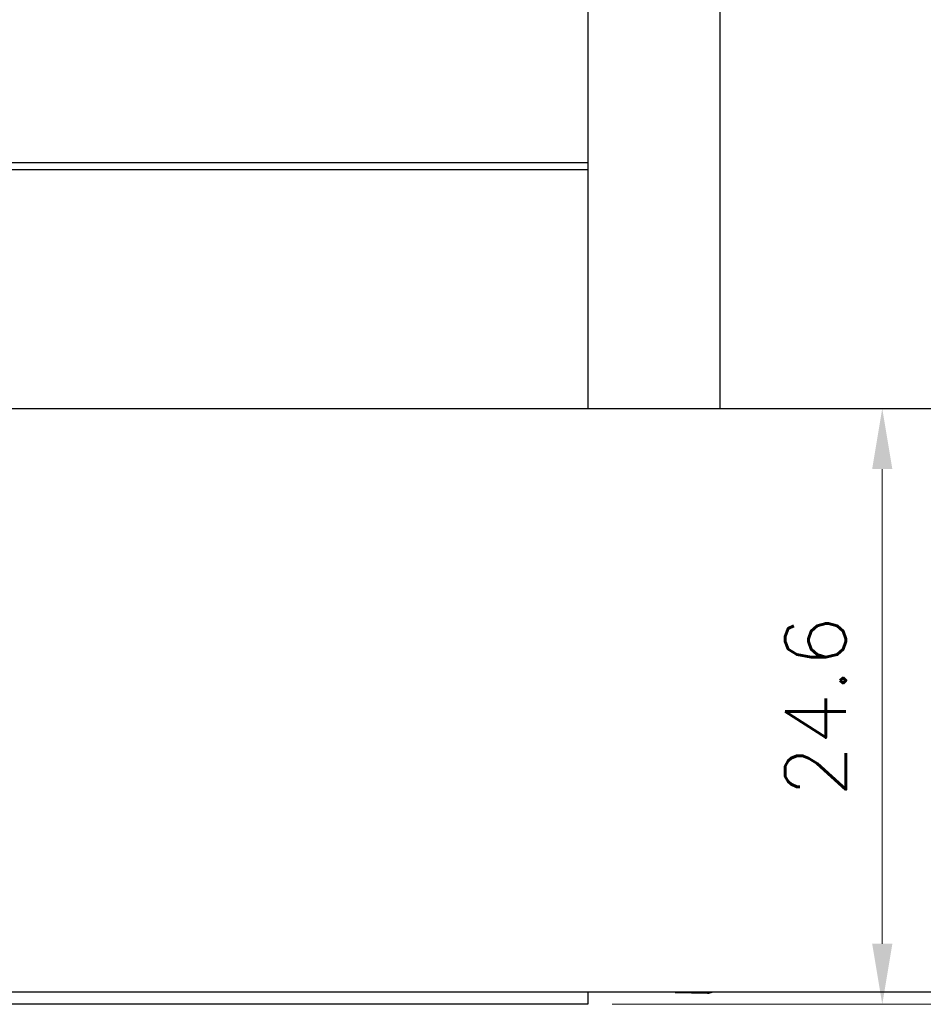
# Model space of a CAD drawing. Header units: millimetres. Extents: x 399 to 6233, y -1870 to 1602.
# Tile 146 of 256: x 5480 to 5517, y -708 to -668. Entities that reach past the tile are written whole.
import ezdxf

# ---------------------------------------------------------------- set-up
doc = ezdxf.new("R2010")
doc.units = ezdxf.units.MM
doc.layers.add('AM_5', color=3, linetype='Continuous', lineweight=25)
doc.layers.add('可見 (ISO)', color=7, linetype='Continuous', lineweight=25)
doc.styles.add('尺寸標註', font='romans.shx', dxfattribs={"bigfont": 'CHINESET.SHX'})
doc.dimstyles.new('CNS1$0', dxfattribs={"dimtxt": 2.5, "dimasz": 2.5, "dimexe": 1, "dimexo": 1, "dimgap": 1.5, "dimtad": 1, "dimtoh": 1, "dimdec": 1, "dimdsep": 46, "dimtxsty": '尺寸標註', "dimcen": 0, "dimclrd": 2, "dimclre": 2, "dimclrt": 1, "dimadec": 0, "dimazin": 2, "dimtp": 0.1, "dimtm": 0.1, "dimtfac": 0.71, "dimtdec": 1, "dimtmove": 0, "dimatfit": 0, "dimfxl": 0, "dimlwd": 13, "dimlwe": 13, "dimarcsym": 0})

# ---------------------------------------------------------------- blocks, each defined once
blk = doc.blocks.new('*D350')
at = {"layer": 'AM_5', "color": 2, "lineweight": 13}
for p, q in [((5537.059, -638.021), (5569.928, -638.021)), ((5568.928, -705.803), (5568.928, -640.521)), ((5504.059, -708.303), (5569.928, -708.303))]:
    blk.add_line(p, q, dxfattribs=at)
at = {"layer": 'AM_5', "color": 2, "lineweight": -2}
for points in [[(5568.511, -640.521), (5569.345, -640.521), (5568.928, -638.021)], [(5568.511, -705.803), (5569.345, -705.803), (5568.928, -708.303)]]:
    blk.add_solid(points, dxfattribs=at)
at = {"layer": 'Defpoints', "color": 0, "lineweight": -2}
for p in [(5536.059, -638.021), (5568.928, -638.021), (5503.059, -708.303)]:
    blk.add_point(p, dxfattribs=at)
at = {"layer": 'AM_5', "color": 1, "insert": (5566.178, -673.162), "char_height": 2.5, "attachment_point": 5, "rotation": 90, "style": '尺寸標註'}
blk.add_mtext('70.3', dxfattribs=at)
blk = doc.blocks.new('*D351')
at = {"layer": 'AM_5', "color": 2, "lineweight": 13}
for p, q in [((5509.509, -683.703), (5516.209, -683.703)), ((5515.209, -705.803), (5515.209, -686.203)), ((5504.059, -708.303), (5516.209, -708.303))]:
    blk.add_line(p, q, dxfattribs=at)
at = {"layer": 'AM_5', "color": 2, "lineweight": -2}
for points in [[(5514.792, -686.203), (5515.626, -686.203), (5515.209, -683.703)], [(5514.792, -705.803), (5515.626, -705.803), (5515.209, -708.303)]]:
    blk.add_solid(points, dxfattribs=at)
at = {"layer": 'Defpoints', "color": 0, "lineweight": -2}
for p in [(5508.509, -683.703), (5515.209, -683.703), (5503.059, -708.303)]:
    blk.add_point(p, dxfattribs=at)
at = {"layer": 'AM_5', "color": 1, "insert": (5512.459, -696.003), "char_height": 2.5, "attachment_point": 5, "rotation": 90, "style": '尺寸標註'}
blk.add_mtext('24.6', dxfattribs=at)

msp = doc.modelspace()

# ---------------------------------------------------------------- linework, layer by layer
at = {"layer": '可見 (ISO)'}
for p, q in [((5508.509, -648.466), (5508.509, -683.703)), ((5503.059, -666.553), (5503.059, -673.553)), ((5503.059, -673.553), (5390.059, -673.553)), ((5503.059, -673.553), (5503.059, -673.853)), ((5503.059, -673.853), (5390.059, -673.853)), ((5503.059, -673.853), (5503.059, -683.703)), ((5423.059, -683.703), (5521.059, -683.703)), ((5524.059, -707.803), (5467.539, -707.803)), ((5503.059, -707.803), (5503.059, -708.303)), ((5506.668, -707.816), (5505.923, -707.803)), ((5506.668, -707.816), (5508, -707.839)), ((5503.059, -708.303), (5390.059, -708.303))]:
    msp.add_line(p, q, dxfattribs=at)
msp.add_arc((5508.009, -707.339), 0.5, 269, 291.975, dxfattribs=at)
msp.add_open_spline([(5506.668, -707.816), (5506.693, -707.816), (5506.718, -707.815), (5506.759, -707.809), (5506.774, -707.806), (5506.789, -707.803)], degree=3, knots=[0.00000013, 0.00000013, 0.00000013, 0.00000013, 0.00755658, 0.00755658, 0.01239371, 0.01239371, 0.01239371, 0.01239371], dxfattribs=at)

# ---------------------------------------------------------------- dimensions: what is measured, and where the dimension line sits
at = {"layer": 'AM_5'}
for base, p2, override, picture, middle in [((5568.928, -638.021), (5536.059, -638.021), {"dimfxl": 4, "dimarcsym": 1}, '*D350', (5566.178, -673.162)), ((5515.209, -683.703), (5508.509, -683.703), {"dimpost": '', "dimfxl": 4, "dimarcsym": 1}, '*D351', (5512.459, -696.003))]:
    dim = msp.add_linear_dim(base=base, p1=(5503.059, -708.303), p2=p2, angle=90, dimstyle='CNS1$0', override=override, dxfattribs=at)
    dim.commit()
    dim.dimension.update_dxf_attribs({"geometry": picture, "text_midpoint": middle})

doc.saveas('drawing.dxf')
